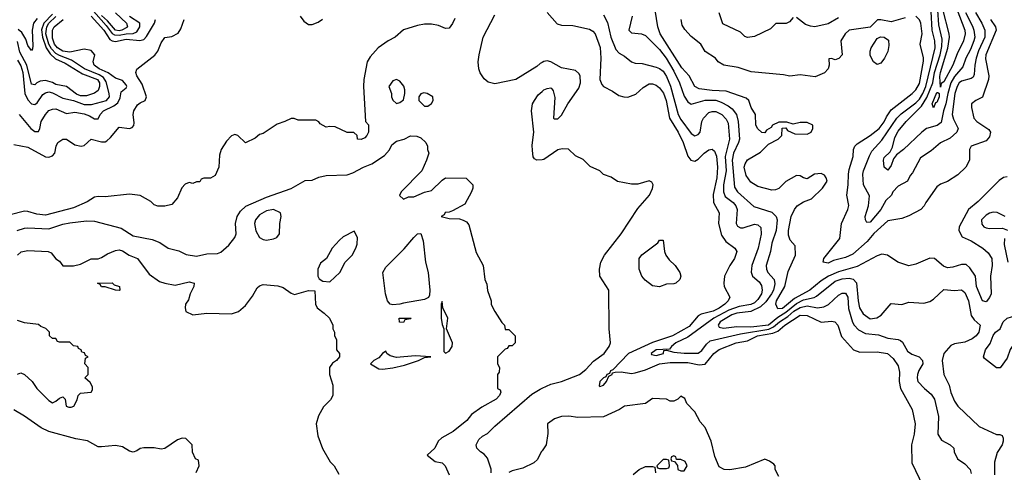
# Model space of a CAD drawing. Header units: inches. Extents: x 2348352 to 2479776, y 460422 to 613655.
# Tile 122 of 256: x 2357023 to 2362634, y 521353 to 523930. Entities that reach past the tile are written whole.
import ezdxf

# ---------------------------------------------------------------- set-up
doc = ezdxf.new("R2010")
doc.units = ezdxf.units.IN
doc.header["$MEASUREMENT"] = 0
doc.layers.add('C3552', color=7, linetype='Continuous')
doc.layers.add('C3562', color=7, linetype='Continuous')

msp = doc.modelspace()

# ---------------------------------------------------------------- linework, layer by layer
at = {"layer": 'C3552', "color": 4}
for points, elevation in [([(2357430, 523992.7), (2357516.1, 523896.1), (2357550, 523851.7), (2357563.3, 523843.3), (2357590, 523841.2), (2357630, 523849.2), (2357669.2, 523850.8), (2357690, 523861.3), (2357708.5, 523890), (2357707.7, 523910), (2357650, 523947.2)], 128), ([(2359503.5, 523936.5), (2359490, 523908), (2359470, 523882), (2359450, 523879), (2359410, 523896), (2359370, 523903.7), (2359330, 523904.5), (2359290, 523897), (2359210, 523872), (2359162.8, 523830), (2359122.8, 523810), (2359066, 523770), (2359021.1, 523718.9), (2359004, 523690), (2358984.9, 523590), (2358982.8, 523550), (2358994, 523350), (2359010.9, 523330.9), (2359011, 523290), (2359002, 523270), (2358990, 523258), (2358970, 523248), (2358948, 523250), (2358946, 523270), (2358927.3, 523287.3), (2358890, 523288), (2358820.4, 523320.4), (2358790, 523322), (2358770, 523318), (2358736.4, 523336.4), (2358728.4, 523348.4), (2358710, 523358), (2358610, 523358), (2358587.3, 523367.3), (2358570, 523368), (2358534, 523350), (2358490, 523335.3), (2358410, 523282), (2358390, 523275.3), (2358365.4, 523254.6), (2358310, 523228), (2358266, 523270), (2358250, 523275.3), (2358230, 523268), (2358202, 523238), (2358171.3, 523190), (2358162, 523158), (2358158, 523090), (2358136.9, 523043.1), (2358110, 523028), (2358072.7, 523027.3), (2358058, 523022), (2358050, 523006), (2358030, 523006), (2358010, 522998), (2357990, 523002), (2357966.4, 522993.6), (2357947.1, 522972.9), (2357923.5, 522916.5), (2357890, 522878), (2357850, 522868.7), (2357810, 522868.7), (2357790, 522875.3), (2357770, 522894), (2357710, 522928.7), (2357650, 522937.2), (2357510, 522921.2), (2357470, 522924), (2357450, 522919), (2357407.9, 522892.1), (2357330, 522859.3), (2357170, 522817), (2357122, 522822), (2357070, 522838), (2357050, 522839.3), (2356970, 522819)], 144), ([(2356990, 523219.3), (2357070, 523204), (2357170.6, 523149.4), (2357190, 523146.6), (2357210, 523154), (2357222.8, 523170), (2357230.7, 523209.3), (2357241, 523230), (2357270, 523249), (2357290, 523249), (2357337.5, 523217.5), (2357374, 523210), (2357390, 523213.2), (2357430, 523248.7), (2357490, 523235.1), (2357510, 523235.1), (2357519.9, 523240.1), (2357541.7, 523258.3), (2357590, 523318), (2357650, 523309.7), (2357664.9, 523315.1), (2357673.1, 523326.9), (2357676.5, 523343.5), (2357670.5, 523390), (2357673.4, 523410), (2357695.2, 523444.8), (2357710, 523457.2), (2357738, 523470), (2357746.8, 523490), (2357722, 523562), (2357691, 523610), (2357686, 523630), (2357691.1, 523648.9), (2357792.8, 523727.2), (2357810.8, 523750), (2357830, 523798), (2357850, 523828.7), (2357890, 523834), (2357926.4, 523853.6), (2357942, 523878), (2357961, 523930)], 136), ([(2357210, 523962), (2357161.7, 523910), (2357147.7, 523872.3), (2357152.5, 523830), (2357173.4, 523770), (2357196.2, 523736.2), (2357227.8, 523707.8), (2357282.1, 523682.1), (2357381.1, 523621.1), (2357467, 523590), (2357479.1, 523570), (2357478.3, 523550), (2357470, 523526), (2357450, 523511.8), (2357404.6, 523495.4), (2357370, 523496), (2357346.4, 523506.4), (2357290, 523549.7), (2357230, 523561.1), (2357210, 523572.1), (2357170, 523583.1), (2357141, 523579), (2357120.7, 523570), (2357110, 523559.3), (2357090, 523562), (2357065, 523670), (2357024.7, 523744.7), (2357010, 523805.6)], 124), ([(2357010, 523699.6), (2357030, 523666.6), (2357040.9, 523630), (2357053.5, 523510), (2357070, 523473.3), (2357090, 523451.5), (2357110, 523446.6), (2357123.1, 523456.9), (2357156, 523504), (2357170, 523514), (2357190, 523518.7), (2357210, 523514.3), (2357270, 523482.4), (2357330, 523469.8), (2357390, 523447.6), (2357432.5, 523447.5), (2357517.3, 523470), (2357534.9, 523490), (2357533.1, 523510), (2357516.8, 523576.8), (2357501.2, 523601.2), (2357476.4, 523616.4), (2357392, 523650), (2357319.1, 523699.1), (2357250, 523725), (2357230, 523737.1), (2357204.2, 523764.2), (2357188.9, 523790), (2357173.1, 523850), (2357177.8, 523890), (2357189.7, 523910.3), (2357230, 523947.9)], 128), ([(2357122.9, 523937.1), (2357102.4, 523910), (2357094.5, 523870), (2357098.9, 523781.1), (2357096.4, 523763.6), (2357090, 523754), (2357070, 523783.7), (2357059.3, 523819.3), (2357035.9, 523855.9), (2357014, 523874)], 116), ([(2357021.2, 523390), (2357086.6, 523310), (2357110, 523292.7), (2357130, 523294), (2357139.1, 523310), (2357146, 523350), (2357170, 523389.2), (2357190, 523412.7), (2357210, 523420.9), (2357230, 523422), (2357290, 523395.1), (2357337.3, 523402.7), (2357390, 523394.7), (2357422, 523382), (2357450, 523364.5), (2357470, 523365.2), (2357482, 523390), (2357500.7, 523410), (2357560.7, 523439.3), (2357583.2, 523456.8), (2357595.1, 523484.9), (2357601.3, 523518.7), (2357630, 523542), (2357633.4, 523550), (2357630, 523558), (2357610, 523584), (2357570, 523597.1), (2357527.8, 523627.8), (2357476.3, 523650), (2357447.7, 523670), (2357442, 523690), (2357450.7, 523730), (2357430, 523754), (2357390, 523761.6), (2357310, 523745), (2357270, 523751.5), (2357238, 523770), (2357221.2, 523790), (2357210, 523824.7), (2357210.3, 523869.7), (2357219.5, 523890), (2357270.6, 523930)], 132), ([(2357430, 523949.7), (2357503.1, 523870), (2357537.8, 523817.8), (2357550, 523809.7), (2357570, 523805.7), (2357630, 523818.8), (2357708.8, 523811.2), (2357730, 523816.2), (2357746.5, 523833.5), (2357792.4, 523910), (2357797.1, 523930)], 132), ([(2357568.6, 523968.6), (2357631.5, 523910), (2357638, 523890), (2357634.2, 523885.8), (2357604.9, 523870), (2357590, 523866.7), (2357570, 523869.9), (2357523.6, 523923.6), (2357490, 523953.8)], 124), ([(2358622, 523950), (2358642, 523922), (2358670, 523902), (2358690, 523902), (2358724.5, 523915.5), (2358748, 523932)], 136), ([(2360000, 523686.6), (2359990, 523680.9), (2359970, 523663.7), (2359850, 523589), (2359730, 523565.2), (2359693.6, 523573.6), (2359670, 523594), (2359646.8, 523626.8), (2359639.3, 523650), (2359635.1, 523690), (2359640.7, 523730), (2359665.1, 523830), (2359730, 523958)], 144), ([(2360000, 523132.2), (2359970, 523129.2), (2359957.2, 523137.2), (2359949.4, 523149.4), (2359944.8, 523184.8), (2359944.1, 523215.9), (2359953.2, 523290), (2359939.3, 523410), (2359946, 523450), (2359956, 523470), (2359978, 523502), (2360000, 523521.8)], 144), ([(2357009.6, 522729.6), (2357050, 522743.6), (2357070, 522745.6), (2357190, 522739.6), (2357270, 522766), (2357310, 522773), (2357404.8, 522784.8), (2357450, 522782), (2357602.5, 522742.5), (2357670, 522699.3), (2357778.6, 522678.6), (2357821.2, 522661.2), (2357870, 522628.7), (2357930, 522614), (2357972.9, 522592.9), (2358030, 522583.7), (2358090, 522597), (2358150, 522598.4), (2358170, 522607), (2358214.4, 522645.6), (2358250, 522689), (2358257.3, 522710), (2358254, 522770), (2358262.8, 522810), (2358280.9, 522839.1), (2358312.4, 522867.6), (2358430, 522919.5), (2358570.6, 522969.4), (2358650, 523014), (2358690, 523015.3), (2358727.5, 523032.5), (2358770, 523042.7), (2358890, 523046), (2358922.5, 523057.5), (2358982, 523090), (2359030, 523108.7), (2359102.5, 523157.5), (2359130, 523189), (2359143.4, 523216.6), (2359170, 523239), (2359214, 523250), (2359250, 523268), (2359287.3, 523267.3), (2359310, 523258), (2359338, 523230), (2359348, 523210), (2359348, 523190), (2359355.3, 523170), (2359342, 523130), (2359315.3, 523070), (2359198, 522950), (2359188.4, 522928.4), (2359210, 522908.7), (2359239.6, 522920.4), (2359270, 522922), (2359330, 522948.7), (2359370, 522958), (2359430, 523015.3), (2359450, 523028.7), (2359567.3, 523027.3), (2359606, 522990), (2359606, 522970), (2359598, 522950), (2359560.4, 522879.6), (2359490, 522842), (2359470, 522834), (2359447.3, 522832.7), (2359442, 522818), (2359426, 522810), (2359470, 522798), (2359530, 522795.3), (2359550, 522789.3), (2359570, 522779), (2359582.5, 522762.5), (2359625.1, 522605.1), (2359665.2, 522530), (2359673.2, 522450), (2359684.5, 522424.5), (2359690, 522388), (2359709.3, 522330), (2359710, 522308), (2359730, 522268), (2359770, 522206), (2359786, 522190), (2359790, 522166), (2359810, 522166), (2359846, 522130), (2359846, 522090), (2359830, 522074), (2359810, 522074), (2359802, 522058), (2359790, 522054), (2359746, 522010), (2359746, 521970), (2359758, 521950), (2359756.4, 521923.6), (2359746, 521910), (2359746, 521830), (2359762, 521822), (2359766, 521810), (2359758, 521790), (2359738, 521770), (2359656.2, 521723.8), (2359598.7, 521681.3), (2359571.1, 521648.9), (2359494.2, 521585.8), (2359428.7, 521550), (2359408.7, 521530), (2359388.7, 521490), (2359346, 521450), (2359390, 521414), (2359430, 521408), (2359448, 521390), (2359470, 521338)], 148), ([(2357010, 522588.7), (2357030.9, 522609.1), (2357070, 522615.3), (2357186, 522610), (2357202, 522602), (2357230, 522568.7), (2357250, 522555.3), (2357270, 522529), (2357330, 522528.7), (2357370, 522538), (2357430, 522568), (2357470, 522568.7), (2357490, 522575.3), (2357523.5, 522596.5), (2357570, 522615.3), (2357590, 522619), (2357610, 522614), (2357648, 522590), (2357695.3, 522570), (2357762, 522482), (2357820.1, 522440.1), (2357850.9, 522429.1), (2357910, 522419), (2357990, 522437.2), (2358018, 522430), (2358015.3, 522410), (2357994, 522370), (2357984.7, 522335.3), (2357968, 522310), (2357966, 522290), (2357970, 522268), (2358010, 522248.7), (2358090, 522259), (2358230, 522255.3), (2358270, 522268.7), (2358310, 522302), (2358350, 522355.3), (2358377.3, 522402.7), (2358390, 522414), (2358410, 522422.7), (2358494.8, 522414.8), (2358524.5, 522404.5), (2358570, 522373.2), (2358590, 522366), (2358670, 522388), (2358706, 522386), (2358709, 522310), (2358719, 522290), (2358759.3, 522259.3), (2358788.7, 522230), (2358808, 522190), (2358808, 522170), (2358818, 522150), (2358818, 522130), (2358828, 522110), (2358828, 522050), (2358846, 522030), (2358846, 522010), (2358828, 521990), (2358805.6, 521974.4), (2358788.7, 521950), (2358788.7, 521910), (2358808, 521850), (2358808, 521790), (2358794.6, 521765.4), (2358754.6, 521725.4), (2358725.6, 521674.4), (2358713.2, 521630), (2358721.5, 521561.5), (2358749.5, 521489.5), (2358792.7, 521412.7), (2358815.3, 521390), (2358842, 521342)], 152), ([(2357010, 521912.7), (2357030, 521919.3), (2357050, 521909.3), (2357094, 521870), (2357122, 521830), (2357190, 521762), (2357211.1, 521748.9), (2357230, 521758), (2357250, 521775.3), (2357270, 521782), (2357282, 521770), (2357288, 521730), (2357303.1, 521723.1), (2357316.9, 521723.1), (2357332, 521730), (2357350, 521766), (2357356, 521790), (2357370, 521804), (2357430, 521808.7), (2357438, 521822), (2357438.8, 521838.8), (2357424.7, 521864.7), (2357394, 521890), (2357414, 521910), (2357414, 521950), (2357394, 521970), (2357398, 522002), (2357414, 522010), (2357398, 522018), (2357392.7, 522032.7), (2357378, 522038), (2357374, 522050), (2357358, 522058), (2357354, 522070), (2357330, 522074), (2357310, 522094), (2357250, 522094), (2357238, 522098), (2357230, 522114), (2357210, 522114), (2357194, 522130), (2357194, 522150), (2357172.7, 522172.7), (2357143.6, 522183.6), (2357130, 522194), (2357050, 522204.7), (2357010, 522218)], 152), ([(2359709.4, 521350), (2359709.4, 521370.6), (2359690, 521434), (2359670, 521457.2), (2359649.4, 521469.4), (2359629, 521490), (2359624, 521510), (2359639.3, 521540.7), (2359660.9, 521559.1), (2359690, 521574.8), (2359730, 521616), (2359942, 521798), (2359990, 521826.7), (2360000, 521831.4)], 144), ([(2358028.9, 521351.1), (2358046, 521390), (2358042, 521422), (2358026, 521430), (2358008.4, 521468.4), (2358006, 521510), (2357970, 521546), (2357950, 521548), (2357922, 521538), (2357850, 521488.7), (2357830, 521484), (2357790, 521493.2), (2357730, 521493.2), (2357710, 521489), (2357690, 521475.3), (2357670, 521468.7), (2357650, 521474), (2357610, 521497.2), (2357570, 521505.2), (2357490, 521497.2), (2357470, 521499), (2357410, 521533.2), (2357343.7, 521543.7), (2357190, 521585.2), (2357146, 521606), (2357050, 521673.2), (2356990, 521709.2)], 156), ([(2360000, 521476.1), (2359995.8, 521470), (2359974.8, 521425.2), (2359952.7, 521407.3), (2359890, 521376.9), (2359830, 521361.6), (2359810, 521351.8)], 144)]:
    msp.add_lwpolyline(points, dxfattribs=dict(at, elevation=elevation))
for points, elevation in [([(2359170, 523589), (2359150, 523582), (2359127.3, 523550), (2359142.8, 523510), (2359142.8, 523490), (2359150, 523472), (2359170, 523452), (2359190, 523458), (2359210, 523474), (2359219, 523510), (2359217.2, 523530), (2359211.9, 523551.9), (2359190, 523579)], 148), ([(2359326, 523514), (2359310, 523508), (2359298, 523490), (2359298, 523470), (2359330, 523438), (2359350, 523438), (2359370, 523452), (2359379, 523470), (2359378, 523490), (2359346, 523510)], 148), ([(2358469.3, 522849.3), (2358430, 522840.7), (2358390, 522818), (2358367.3, 522790), (2358362, 522770), (2358368.5, 522728.5), (2358390.5, 522690.5), (2358410, 522678.8), (2358430, 522674.8), (2358470, 522682.8), (2358489.3, 522690.7), (2358504, 522710), (2358505.2, 522770), (2358514, 522810), (2358508.7, 522830)], 152), ([(2358930, 522726), (2358866.8, 522693.2), (2358845.4, 522674.6), (2358804.7, 522630), (2358771.3, 522570), (2358736.9, 522543.1), (2358722, 522510), (2358722, 522470), (2358730, 522454), (2358750, 522442), (2358790, 522438), (2358848, 522490), (2358878, 522550), (2358918, 522590), (2358938, 522630), (2358947.3, 522652.7), (2358948, 522690)], 152), ([(2359150, 522306.6), (2359135.3, 522310), (2359118.7, 522330), (2359108.3, 522370), (2359093.3, 522490), (2359110, 522521.6), (2359214, 522626), (2359269.8, 522690.2), (2359290, 522710.4), (2359310, 522712.4), (2359322.6, 522670), (2359336.5, 522550), (2359350.3, 522489.7), (2359360.3, 522390), (2359359.2, 522360.8), (2359352.5, 522347.5), (2359330, 522337.6), (2359210, 522316.9), (2359190, 522309.7)], 148), ([(2357590, 522389), (2357569.2, 522389.2), (2357510, 522408.7), (2357488.9, 522408.9), (2357482, 522422), (2357466, 522430), (2357550, 522431), (2357561, 522421), (2357592, 522410), (2357594, 522390)], 152), ([(2359430, 522326), (2359424.7, 522310), (2359425.3, 522230), (2359430, 522194), (2359441, 522170), (2359441, 522041), (2359450, 522032), (2359470, 522042), (2359488.7, 522070), (2359489, 522090), (2359456, 522170), (2359464, 522230), (2359435.3, 522290)], 152), ([(2359210, 522206), (2359187.3, 522207.3), (2359186, 522230), (2359254, 522230), (2359250, 522226), (2359218, 522222)], 148), ([(2359110, 522042), (2359090, 522028.7), (2359070, 522004), (2359042, 521990), (2359022, 521970), (2359070, 521942.8), (2359090, 521940.7), (2359150, 521947.7), (2359216.6, 521963.4), (2359295.3, 521990), (2359330, 522007.3), (2359366, 522010), (2359276.6, 522016.6), (2359170, 522006), (2359135.4, 522015.4), (2359116, 522030)], 152)]:
    msp.add_lwpolyline(points, close=True, dxfattribs=dict(at, elevation=elevation))
at = {"layer": 'C3562', "color": 4}
for points, elevation in [([(2362412.6, 523970), (2362453.1, 523893.1), (2362460.9, 523870), (2362465.7, 523830), (2362460.9, 523810), (2362440.7, 523759.3), (2362414.3, 523710), (2362398.4, 523661.6), (2362350, 523606.6), (2362330, 523569.5), (2362312, 523510), (2362300.7, 523450), (2362286.7, 523410), (2362274.6, 523345.4), (2362251.9, 523328.1), (2362190.8, 523310), (2362163.8, 523290), (2362060.5, 523190), (2362019.9, 523160.1), (2362003.1, 523136.9), (2361990, 523099), (2361970, 523074), (2361949.6, 523089.6), (2361945.1, 523130), (2361950, 523144.7), (2361982.9, 523177.1), (2361996.1, 523203.9), (2362010, 523258.8), (2362030, 523295.5), (2362075.1, 523350), (2362162.7, 523437.3), (2362192.9, 523487.1), (2362226.6, 523570), (2362237, 523630), (2362268.2, 523730), (2362277.3, 523777.3), (2362279, 523819), (2362261.3, 523901.3), (2362248.6, 524068.6)], 108), ([(2362650, 523034.5), (2362630, 523032), (2362604.8, 523015.2), (2362484.8, 522895.2), (2362430.6, 522850), (2362377.3, 522750), (2362374, 522730), (2362394, 522694), (2362444.7, 522670), (2362511.3, 522630), (2362542.5, 522602.5), (2362562.8, 522570), (2362564.9, 522530), (2362555.5, 522470), (2362558.8, 522370), (2362550, 522348.7), (2362530, 522324), (2362509.2, 522330), (2362476, 522410), (2362469.2, 522470), (2362437.6, 522517.6), (2362416.6, 522536.6), (2362390, 522536), (2362339.9, 522520.1), (2362310, 522518), (2362287.5, 522527.5), (2362235.3, 522570), (2362210, 522572.3), (2362130, 522537.2), (2362089.1, 522529.1), (2362028, 522550), (2361969.1, 522589.1), (2361935.5, 522595.5), (2361910, 522586), (2361795.8, 522524.2), (2361690, 522494.6), (2361632.7, 522470), (2361590, 522442.6), (2361526.4, 522390), (2361438.3, 522341.7), (2361370, 522285), (2361344.4, 522284.4), (2361331.3, 522310), (2361335.4, 522330), (2361383.9, 522410), (2361403.1, 522496.9), (2361444.2, 522590), (2361442, 522642), (2361414.2, 522674.2), (2361403.6, 522703.6), (2361403.6, 522730), (2361418.7, 522810), (2361437.6, 522850), (2361454.5, 522870), (2361490, 522892.7), (2361535.3, 522910), (2361597.2, 522970), (2361624, 523010), (2361619.3, 523030), (2361610, 523044), (2361590, 523055.1), (2361552, 523050), (2361510, 523024), (2361490, 523029.2), (2361470, 523041.2), (2361450, 523042.7), (2361390, 523009.3), (2361350, 522969.3), (2361330, 522960.9), (2361310, 522959.3), (2361230, 522979.3), (2361190, 523005.2), (2361162.4, 523042.4), (2361152.3, 523090), (2361157.2, 523110), (2361170, 523131.3), (2361244.1, 523175.9), (2361290, 523222), (2361346, 523250), (2361366, 523270), (2361367.3, 523312.7), (2361390, 523314), (2361398, 523298), (2361439.6, 523279.6), (2361510, 523278), (2361534, 523290), (2361542, 523310), (2361542, 523330), (2361510, 523345.2), (2361470, 523344), (2361430, 523335.3), (2361394, 523346), (2361350, 523346), (2361314, 523330), (2361304.7, 523315.3), (2361279.6, 523300.4), (2361270, 523286), (2361252, 523288), (2361230, 523308), (2361219, 523330), (2361216, 523390), (2361192.3, 523430), (2361178, 523470), (2361163.9, 523483.9), (2361050, 523523.6), (2360970, 523526), (2360895.8, 523535.8), (2360869.8, 523549.8), (2360838.4, 523610), (2360796.4, 523656.4), (2360673.5, 523850), (2360659.7, 523890), (2360644.5, 523984.5)], 124), ([(2362470.4, 523970), (2362505.7, 523910), (2362522.6, 523870), (2362522.3, 523830), (2362486.8, 523753.2), (2362472.9, 523710), (2362465.3, 523670), (2362462.5, 523617.5), (2362457.1, 523602.9), (2362445.8, 523594.2), (2362390, 523580.5), (2362377.1, 523570), (2362365.3, 523550), (2362351.6, 523510), (2362337, 523390), (2362344.2, 523364.2), (2362370.7, 523310), (2362364, 523290), (2362324.7, 523255.3), (2362270, 523229), (2362217.5, 523182.5), (2362156.8, 523143.2), (2362110, 523058), (2362096.9, 523043.1), (2362082, 523010), (2362030, 522982), (2361998, 522950), (2361991, 522930), (2361958.8, 522901.2), (2361930.5, 522850), (2361870, 522777.2), (2361850, 522775.3), (2361842.7, 522790), (2361840.9, 522810), (2361860.9, 522870), (2361866.3, 522926.3), (2361832.3, 522990), (2361827.3, 523050), (2361831.8, 523070), (2361865.1, 523154.9), (2361879.5, 523180.5), (2361936.3, 523243.7), (2362021.3, 523370), (2362045.8, 523394.2), (2362130, 523456), (2362150, 523478), (2362170, 523510.4), (2362186.3, 523550), (2362240.9, 523770), (2362238, 523810), (2362222.4, 523870), (2362216.3, 523976.3)], 112), ([(2362363.6, 523990), (2362408.9, 523870), (2362410.2, 523849.8), (2362401.3, 523810), (2362365.1, 523734.9), (2362341.1, 523670), (2362290, 523576), (2362274, 523566), (2362270, 523546), (2362266.7, 523606.7), (2362269.8, 523629.8), (2362312.2, 523767.8), (2362321, 523830), (2362319.1, 523850), (2362283.2, 523990)], 104), ([(2360029.3, 523970), (2360086, 523906), (2360110, 523899.5), (2360176.1, 523896.1), (2360270, 523875.1), (2360290, 523865.2), (2360302.7, 523850), (2360331.3, 523771.3), (2360335.1, 523710), (2360329.7, 523589.7), (2360340.1, 523560.1), (2360349.3, 523549.3), (2360402, 523522), (2360437.5, 523497.5), (2360466, 523490), (2360489.5, 523489.5), (2360534.6, 523505.4), (2360576.7, 523543.3), (2360610, 523563.7), (2360630, 523563.7), (2360650, 523557), (2360670, 523542), (2360691.7, 523511.7), (2360707.1, 523470), (2360727.1, 523370), (2360775.4, 523290), (2360803.5, 523230), (2360830, 523153.2), (2360847, 523130), (2360870, 523123.7), (2360890, 523135.1), (2360924, 523170), (2360950, 523189.3), (2360970, 523192.7), (2360982, 523182), (2360993.7, 523153.7), (2361000.5, 523090), (2360995.6, 523030), (2360974.5, 522934.5), (2360976.3, 522890), (2361009.6, 522830), (2361006, 522770), (2361023.1, 522703.1), (2361047.9, 522667.9), (2361099, 522630), (2361109, 522610), (2361097.2, 522570), (2361069.2, 522530), (2361039.3, 522470), (2361035.1, 522430), (2361038, 522410), (2361069.3, 522350), (2361060.9, 522330), (2361040.7, 522310), (2361010, 522287.8), (2360975.1, 522270), (2360906.3, 522253.7), (2360890, 522243.1), (2360837.7, 522182.3), (2360742.9, 522130), (2360630, 522091.3), (2360492.3, 522030), (2360403.7, 521936.3), (2360390, 521930.6), (2360383.7, 521916.3), (2360370, 521910.5), (2360364.1, 521895.9), (2360350, 521890.4), (2360330, 521870.6), (2360326.3, 521846.3), (2360330, 521842), (2360350, 521849.5), (2360366.8, 521870), (2360380.5, 521899.5), (2360398.8, 521910), (2360401.4, 521918.6), (2360415.9, 521924.1), (2360450, 521925.1), (2360510, 521916.3), (2360530, 521918.7), (2360590, 521935.6), (2360670, 521969.7), (2360730, 521978.7), (2360830, 521977.7), (2360894.9, 521965.1), (2360930, 521969.3), (2360979.3, 522030), (2361010, 522053), (2361106, 522090), (2361170, 522101.3), (2361227.7, 522130), (2361314.5, 522145.5), (2361344.2, 522155.8), (2361383.7, 522190), (2361470, 522248), (2361510, 522245.6), (2361590, 522207.6), (2361650, 522214.3), (2361668.7, 522210), (2361685.1, 522190), (2361705.6, 522125.6), (2361774, 522050), (2361810, 522038), (2361910, 522039.6), (2361968.7, 522030), (2362001, 522001), (2362030, 521959), (2362036.6, 521923.4), (2362034.5, 521870), (2362042, 521830), (2362109.4, 521710), (2362126.6, 521630), (2362120.9, 521570), (2362104.5, 521510), (2362106.8, 521406.8), (2362170, 521275.3)], 136), ([(2360350, 523958), (2360373.3, 523913.3), (2360391.6, 523830), (2360420.7, 523760.7), (2360439.3, 523739.3), (2360470, 523722.7), (2360510, 523689.4), (2360530, 523682), (2360570, 523679.5), (2360650, 523659.6), (2360670, 523651.8), (2360690, 523636.2), (2360710, 523606), (2360731.8, 523551.8), (2360774.7, 523390), (2360790, 523360.9), (2360850, 523281.2), (2360870, 523269.2), (2360890, 523275.3), (2360901, 523290), (2360910.6, 523350), (2360919.1, 523370), (2360950, 523400.9), (2360970, 523407), (2360990, 523407.3), (2361023.7, 523390), (2361050, 523362.7), (2361060.1, 523340.1), (2361068, 523250), (2361043.1, 523150), (2361049.8, 523070), (2361034, 522990), (2361033, 522950), (2361043.5, 522923.5), (2361089.7, 522889.7), (2361105.1, 522870), (2361111.8, 522850), (2361105.2, 522770), (2361113.6, 522753.6), (2361130, 522744), (2361145.2, 522745.2), (2361210, 522766.6), (2361230, 522762.7), (2361246.6, 522746.6), (2361249.4, 522709.4), (2361231.6, 522630), (2361195.6, 522530), (2361191.9, 522491.9), (2361199.3, 522470), (2361236.6, 522436.6), (2361250, 522417.2), (2361254.3, 522390), (2361249.7, 522370), (2361230, 522337.1), (2361210, 522318), (2361190, 522308.1), (2361123, 522297), (2361063.8, 522276.2), (2360978.7, 522230), (2360830, 522122.4), (2360762.7, 522090), (2360737.2, 522070), (2360725.6, 522054.4), (2360650, 522050.3), (2360621.2, 522030), (2360624.5, 522024.5), (2360650, 522018), (2360692, 522030), (2360694, 522046), (2360710, 522048), (2360750, 522037.2), (2360810, 522031.6), (2360890, 522032.3), (2360910, 522046.6), (2360936.5, 522083.5), (2360958.4, 522101.6), (2361130, 522140.8), (2361292.1, 522167.9), (2361319.4, 522180.6), (2361352.9, 522210), (2361400.4, 522239.6), (2361433.8, 522270), (2361470, 522291.5), (2361510, 522300.9), (2361570.4, 522289.6), (2361605.7, 522294.3), (2361631.9, 522308.1), (2361690, 522360.9), (2361710, 522372.7), (2361730, 522372.7), (2361742, 522350), (2361746.2, 522286.2), (2361768.2, 522208.2), (2361778, 522190), (2361803.3, 522163.3), (2361843.3, 522143.3), (2361916.2, 522136.2), (2361970, 522116), (2362029.6, 522109.6), (2362043.3, 522103.3), (2362053.3, 522093.3), (2362082, 522042), (2362106.2, 522026.2), (2362148.7, 522010), (2362168.7, 521990), (2362169, 521970), (2362147.2, 521932.8), (2362139.3, 521910), (2362137.2, 521890), (2362141.2, 521870), (2362179, 521830), (2362218, 521798), (2362236, 521770), (2362259.3, 521670), (2362255.3, 521570), (2362276.4, 521536.4), (2362326, 521510), (2362346, 521490), (2362348, 521470), (2362368, 521430), (2362410, 521402), (2362439, 521370), (2362445.6, 521345.6)], 132), ([(2360513.3, 523950), (2360495.3, 523870), (2360510, 523855.3), (2360566, 523850), (2360590, 523839), (2360670, 523760.7), (2360707.8, 523710), (2360750, 523637), (2360783.5, 523570), (2360810, 523494), (2360830, 523461.2), (2360850, 523449.3), (2360929, 523471), (2360990.9, 523470.9), (2361020.9, 523460.9), (2361059.8, 523439.8), (2361082.8, 523422.8), (2361107.8, 523390), (2361118.3, 523350), (2361124.7, 523250), (2361119.7, 523230), (2361091.1, 523170), (2361082.4, 523130), (2361097.1, 522977.1), (2361114.5, 522950), (2361207, 522867), (2361310, 522834.5), (2361334.5, 522810), (2361339.6, 522790), (2361334.7, 522730), (2361310, 522658), (2361301.6, 522610), (2361277, 522530), (2361278.4, 522510), (2361287, 522490), (2361322.7, 522450), (2361327, 522427), (2361318.9, 522390), (2361306.9, 522370), (2361275.6, 522324.5), (2361245.5, 522294.5), (2361190, 522268.1), (2361110, 522258.9), (2361081.6, 522250), (2361015.6, 522210), (2361003.6, 522190), (2361010, 522179.3), (2361033.6, 522173.6), (2361110, 522183.1), (2361190, 522181), (2361290, 522192.2), (2361342.9, 522237.1), (2361390, 522264.5), (2361450, 522313.8), (2361490, 522335), (2361550, 522348.3), (2361564.2, 522355.8), (2361670, 522440.5), (2361710, 522455.1), (2361750, 522458), (2361772.6, 522452.6), (2361792.2, 522432.2), (2361801, 522330), (2361809.8, 522289.8), (2361830, 522255.1), (2361870, 522227.3), (2361907.1, 522232.9), (2361931.8, 522248.2), (2361990, 522313.2), (2362050, 522308), (2362090, 522321.2), (2362175.5, 522315.5), (2362210, 522325.1), (2362230, 522338.4), (2362290, 522393.2), (2362350, 522387.3), (2362390, 522392.3), (2362410, 522377.2), (2362429.6, 522330), (2362446, 522246), (2362461.6, 522221.6), (2362497.2, 522190), (2362489.3, 522150), (2362472.7, 522130), (2362450, 522113.4), (2362410, 522094), (2362350, 522084.9), (2362330, 522074.8), (2362289.7, 522030.3), (2362280.5, 521990), (2362289.6, 521909.6), (2362319.3, 521850), (2362330, 521808), (2362350, 521758), (2362370, 521728.7), (2362490, 521613.2), (2362590, 521568.7), (2362608, 521568), (2362622, 521562), (2362627.3, 521547.3), (2362628, 521530), (2362622, 521510), (2362593.6, 521466.4), (2362577.2, 521410), (2362578, 521338)], 128), ([(2362070, 523941.2), (2361990, 523917.2), (2361930, 523929.2), (2361911, 523929), (2361870, 523888), (2361750, 523869.2), (2361726.8, 523850), (2361702, 523810), (2361710.9, 523729.1), (2361690.9, 523709.1), (2361670, 523702), (2361650, 523708), (2361634, 523706), (2361636, 523670), (2361630.9, 523649.1), (2361610, 523628), (2361555.3, 523604.7), (2361470, 523615.3), (2361411.1, 523608.9), (2361376, 523616), (2361192.1, 523632.1), (2361116.9, 523656.9), (2361035.3, 523670), (2361004, 523690), (2360988.7, 523710), (2360930, 523749.2), (2360904, 523790), (2360850, 523834), (2360814.5, 523874.5), (2360799.3, 523899.3), (2360792.3, 523930)], 116), ([(2361430, 523942), (2361410, 523918), (2361391.6, 523908.4), (2361332.7, 523907.3), (2361302, 523878), (2361210, 523834), (2361170, 523828.7), (2361154.6, 523834.6), (2361130, 523858), (2361030, 523906), (2361009, 523969)], 112), ([(2361690, 523939.5), (2361630, 523907), (2361554, 523890), (2361530, 523892.7), (2361501.5, 523901.5), (2361450, 523942)], 112), ([(2362554.4, 523930), (2362583, 523890), (2362588.4, 523870), (2362528.9, 523730), (2362526.4, 523706.4), (2362546.3, 523610), (2362544.4, 523590), (2362510.6, 523489.4), (2362472, 523470), (2362446.8, 523450), (2362446.8, 523430), (2362461, 523370), (2362478, 523350), (2362545.2, 523305.2), (2362554.8, 523290), (2362550, 523262), (2362530, 523239.3), (2362446, 523210), (2362434.8, 523190), (2362434.8, 523130), (2362414.8, 523090), (2362370, 523046), (2362310, 523009), (2362270, 522993.2), (2362250, 522979), (2362186, 522890), (2362178, 522870), (2362158, 522850), (2362090, 522812.7), (2362050, 522798), (2361970, 522785.6), (2361890, 522712.4), (2361852.5, 522667.5), (2361770, 522595.6), (2361730, 522575.6), (2361661, 522559), (2361630, 522544), (2361601.2, 522550), (2361606, 522570), (2361696.5, 522683.5), (2361706, 522770), (2361742.9, 522850), (2361747.2, 522872.8), (2361736.9, 522930), (2361745.1, 522990), (2361746, 523050), (2361750, 523076), (2361773.6, 523150), (2361775.1, 523190), (2361782.7, 523210), (2361796.3, 523223.7), (2361870, 523270.4), (2361920.7, 523310), (2361950, 523348), (2361963.1, 523376.9), (2361990, 523416.3), (2362109.4, 523510), (2362130, 523530.7), (2362150, 523566.8), (2362173.4, 523693.4), (2362173.3, 523713.3), (2362155.1, 523790), (2362165.2, 523850), (2362158, 523910), (2362150, 523928.7), (2362130, 523949)], 116), ([(2360000, 523521.8), (2360010, 523530.8), (2360030, 523538.8), (2360050, 523541), (2360056.3, 523536.3), (2360064, 523524), (2360073.7, 523486.3), (2360066, 523370), (2360070, 523364.7), (2360090, 523364.7), (2360110, 523386), (2360146.6, 523450), (2360210, 523540.7), (2360219.7, 523570), (2360217, 523610), (2360210, 523624), (2360190, 523641.2), (2360110, 523656), (2360050, 523689.2), (2360030, 523695.1), (2360010, 523692.3), (2360000, 523686.6)], 144), ([(2360000, 521831.4), (2360050, 521854.9), (2360110, 521870.4), (2360212.7, 521910), (2360250, 521939.3), (2360293.8, 521986.2), (2360353.3, 522030), (2360381.6, 522070), (2360389.5, 522090), (2360382.7, 522170), (2360381.2, 522390), (2360329.6, 522469.6), (2360327.6, 522510), (2360334.7, 522550), (2360356.3, 522590), (2360451.2, 522710), (2360545.9, 522854.1), (2360611.6, 522930), (2360629, 522969), (2360632.3, 522990), (2360624.7, 523004.7), (2360610, 523013.2), (2360546.4, 522993.6), (2360510, 522994), (2360430, 523009.2), (2360392.9, 523032.9), (2360349.3, 523049.3), (2360328.9, 523068.9), (2360274.6, 523094.6), (2360233.6, 523133.6), (2360190, 523155.3), (2360150, 523193.2), (2360115.5, 523195.5), (2360090, 523189.2), (2360010, 523133.2), (2360000, 523132.2)], 144), ([(2362638, 522810), (2362592.5, 522832.5), (2362570, 522833.2), (2362550, 522829), (2362530, 522817.2), (2362504, 522790), (2362505.2, 522765.2), (2362518, 522750), (2362530, 522744), (2362550, 522740.7), (2362623.6, 522743.6), (2362651.3, 522731.3)], 128), ([(2362635.9, 522684.1), (2362632.4, 522650), (2362654.4, 522550)], 128), ([(2361348.9, 521328.9), (2361328.9, 521368.9), (2361328, 521390), (2361320.4, 521400.4), (2361296.4, 521416.4), (2361270, 521428), (2361158.5, 521381.5), (2361070, 521366.6), (2361038, 521370), (2361010, 521385.2), (2360983.9, 521443.9), (2360964.5, 521530), (2360930, 521608.7), (2360900.2, 521640.2), (2360870, 521698), (2360824.7, 521744.7), (2360813.6, 521773.6), (2360790, 521786), (2360774, 521770), (2360750, 521758), (2360730, 521758), (2360708.7, 521768.7), (2360630, 521773.2), (2360590, 521744), (2360470, 521728.7), (2360442, 521710), (2360350, 521669.4), (2360204.5, 521664.5), (2360151.9, 521671.9), (2360111.6, 521671.6), (2360070, 521658), (2360031, 521630), (2360033.4, 521573.4), (2360023.1, 521510), (2360000, 521476.1)], 144), ([(2360519.6, 521340.4), (2360554, 521370), (2360590, 521386), (2360630, 521386), (2360642, 521382), (2360646, 521350)], 148)]:
    msp.add_lwpolyline(points, dxfattribs=dict(at, elevation=elevation))
for points, elevation in [([(2361910, 523675.3), (2361888, 523690), (2361870, 523726), (2361869.3, 523750.7), (2361875.3, 523770), (2361910, 523822), (2361928.7, 523831.3), (2361950, 523831), (2361973.4, 523813.4), (2361976.8, 523783.2), (2361970, 523748), (2361951, 523710), (2361930, 523682)], 116), ([(2362230, 523428.7), (2362222.7, 523450), (2362250, 523514.8), (2362255.3, 523515.3), (2362262, 523510), (2362262.8, 523490), (2362250, 523459), (2362242.8, 523457.2)], 104), ([(2360670, 522409.3), (2360630, 522414), (2360586.8, 522446.8), (2360569, 522470), (2360554, 522510), (2360554, 522570), (2360569.3, 522590.7), (2360660.4, 522659.6), (2360670, 522674), (2360690, 522674), (2360698, 522610), (2360704.7, 522590), (2360723.5, 522563.5), (2360758, 522530), (2360784.7, 522490), (2360791, 522470), (2360784.7, 522450), (2360762, 522430), (2360750, 522425.2), (2360710, 522424)], 136), ([(2362590, 521948.7), (2362521.2, 522001.2), (2362515.3, 522010), (2362526, 522050), (2362554, 522086), (2362570, 522131.3), (2362584, 522150), (2362609.6, 522170.4), (2362627.6, 522210), (2362650, 522230.3), (2362750, 522260.3), (2362790, 522259.1), (2362810, 522250.8), (2362800.7, 522230), (2362724, 522150), (2362710, 522115.3), (2362667.7, 522052.3), (2362650, 522002), (2362610, 521948.7)], 124), ([(2360710, 521426), (2360690, 521426), (2360654, 521390), (2360658, 521378), (2360670, 521374), (2360710, 521374), (2360722, 521378), (2360726, 521390), (2360722, 521422)], 148), ([(2360750, 521446), (2360738, 521442), (2360734, 521430), (2360738, 521418), (2360754, 521414), (2360772.7, 521392.7), (2360774, 521370), (2360790, 521362), (2360810, 521362), (2360826, 521390), (2360814.6, 521414.6), (2360790, 521426), (2360766, 521426), (2360762, 521442)], 148)]:
    msp.add_lwpolyline(points, close=True, dxfattribs=dict(at, elevation=elevation))

doc.saveas('drawing.dxf')
